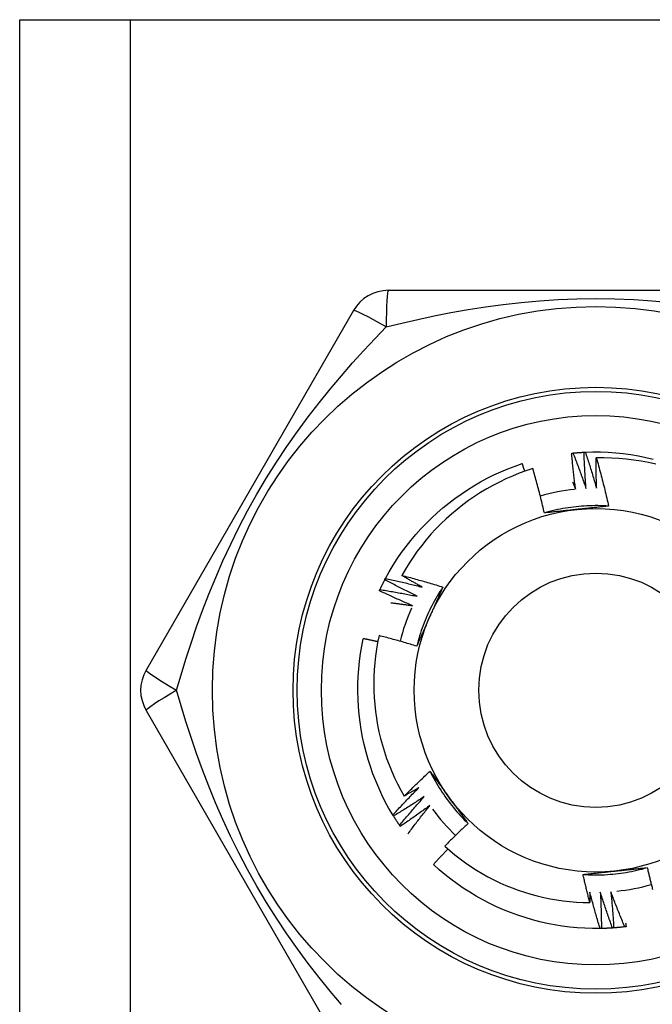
# Model space of a CAD drawing. Header units: inches. Extents: x 4.1 to 98, y 5.9 to 52.5.
# Tile 56 of 79: x 22.213 to 22.521, y 38.452 to 38.932. Entities that reach past the tile are written whole.
import ezdxf

# ---------------------------------------------------------------- set-up
doc = ezdxf.new("R2010")
doc.units = ezdxf.units.IN
doc.header["$MEASUREMENT"] = 0
doc.layers.add('Visible Edges(ANSI)', color=7, linetype='Continuous', lineweight=25)
doc.layers.add('Visible Tangent Edges(ANSI)', color=7, linetype='Continuous', lineweight=25)

msp = doc.modelspace()

# ---------------------------------------------------------------- linework, layer by layer
at = {"layer": 'Visible Edges(ANSI)'}
for p, q in [((22.2127, 38.93157), (22.26655, 38.93157)), ((22.2127, 17.60874), (22.2127, 38.93157)), ((22.26655, 38.93157), (22.72085, 38.93157)), ((22.59485, 38.79968), (22.39255, 38.79968)), ((22.3755, 38.78984), (22.27435, 38.61464)), ((22.39083, 38.65872), (22.39112, 38.65926)), ((22.27435, 38.59496), (22.3755, 38.41976)), ((22.39504, 38.54353), (22.39472, 38.54404)), ((22.39835, 38.53849), (22.39801, 38.53899)), ((22.49643, 38.48869), (22.49583, 38.48868))]:
    msp.add_line(p, q, dxfattribs=at)
at = {"layer": 'Visible Edges(ANSI)', "flags": 128}
for points in [[(22.48195, 38.72035), (22.48197, 38.72035), (22.482, 38.72035), (22.48202, 38.72035), (22.48205, 38.72036), (22.48207, 38.72036), (22.4821, 38.72036), (22.48212, 38.72036), (22.48215, 38.72037), (22.48217, 38.72037), (22.4822, 38.72037), (22.48222, 38.72037), (22.48225, 38.72038), (22.48227, 38.72038), (22.4823, 38.72038), (22.48232, 38.72038), (22.48235, 38.72039), (22.48237, 38.72039), (22.4824, 38.72039), (22.48242, 38.72039), (22.48245, 38.7204), (22.48247, 38.7204), (22.4825, 38.7204), (22.48252, 38.7204), (22.48255, 38.72041)], [(22.48255, 38.72041), (22.48277, 38.72043), (22.483, 38.72045), (22.48322, 38.72047), (22.48345, 38.72049), (22.48367, 38.72051), (22.4839, 38.72053), (22.48412, 38.72055), (22.48435, 38.72057), (22.48457, 38.72058), (22.4848, 38.7206), (22.48502, 38.72062), (22.48525, 38.72063), (22.48548, 38.72065), (22.4857, 38.72067), (22.48593, 38.72068), (22.48615, 38.7207), (22.48638, 38.72071), (22.4866, 38.72072), (22.48683, 38.72074), (22.48705, 38.72075), (22.48728, 38.72076), (22.48751, 38.72077), (22.48773, 38.72078), (22.48796, 38.7208)], [(22.48255, 38.72041), (22.48283, 38.71969), (22.48311, 38.71898), (22.48339, 38.71826), (22.48367, 38.71755), (22.48394, 38.71683), (22.48422, 38.71611), (22.48449, 38.7154), (22.48477, 38.71468), (22.48504, 38.71396), (22.48531, 38.71324), (22.48558, 38.71252), (22.48584, 38.7118), (22.48611, 38.71108), (22.48637, 38.71036), (22.48664, 38.70964), (22.4869, 38.70891), (22.48716, 38.70819), (22.48742, 38.70747), (22.48768, 38.70674), (22.48793, 38.70602), (22.48819, 38.70529), (22.48844, 38.70457), (22.48869, 38.70384), (22.48894, 38.70311)], [(22.48796, 38.7208), (22.48798, 38.7208), (22.48801, 38.7208), (22.48803, 38.72081), (22.48806, 38.72081), (22.48808, 38.72081), (22.48811, 38.72081), (22.48813, 38.72081), (22.48816, 38.72081), (22.48818, 38.72081), (22.48821, 38.72081), (22.48824, 38.72081), (22.48826, 38.72082), (22.48829, 38.72082), (22.48831, 38.72082), (22.48834, 38.72082), (22.48836, 38.72082), (22.48839, 38.72082), (22.48841, 38.72082), (22.48844, 38.72082), (22.48846, 38.72083), (22.48849, 38.72083), (22.48851, 38.72083), (22.48854, 38.72083), (22.48856, 38.72083)], [(22.48894, 38.70311), (22.48889, 38.70385), (22.48883, 38.70458), (22.48877, 38.70532), (22.48872, 38.70606), (22.48867, 38.70679), (22.48862, 38.70753), (22.48857, 38.70827), (22.48852, 38.709), (22.48848, 38.70974), (22.48843, 38.71048), (22.48839, 38.71121), (22.48835, 38.71195), (22.48831, 38.71269), (22.48827, 38.71342), (22.48823, 38.71416), (22.48819, 38.7149), (22.48816, 38.71564), (22.48813, 38.71637), (22.4881, 38.71711), (22.48806, 38.71785), (22.48804, 38.71859), (22.48801, 38.71932), (22.48798, 38.72006), (22.48796, 38.7208)], [(22.48856, 38.72083), (22.49228, 38.72093), (22.496, 38.72091), (22.49971, 38.72077), (22.50342, 38.7205), (22.50712, 38.72012), (22.5108, 38.71962), (22.51447, 38.719), (22.51811, 38.71826), (22.52173, 38.71742)], [(22.48856, 38.72083), (22.48881, 38.7201), (22.48905, 38.71937), (22.48929, 38.71864), (22.48953, 38.71792), (22.48977, 38.71719), (22.49001, 38.71646), (22.49025, 38.71572), (22.49048, 38.71499), (22.49072, 38.71426), (22.49095, 38.71353), (22.49118, 38.7128), (22.49141, 38.71206), (22.49164, 38.71133), (22.49186, 38.7106), (22.49209, 38.70986), (22.49231, 38.70913), (22.49253, 38.70839), (22.49276, 38.70765), (22.49298, 38.70692), (22.49319, 38.70618), (22.49341, 38.70544), (22.49363, 38.70471), (22.49384, 38.70397), (22.49405, 38.70323)], [(22.48385, 38.70273), (22.48375, 38.70347), (22.48366, 38.7042), (22.48356, 38.70493), (22.48347, 38.70566), (22.48338, 38.70639), (22.48329, 38.70713), (22.48321, 38.70786), (22.48312, 38.70859), (22.48304, 38.70933), (22.48295, 38.71006), (22.48287, 38.71079), (22.48279, 38.71153), (22.48271, 38.71226), (22.48264, 38.71299), (22.48256, 38.71373), (22.48249, 38.71446), (22.48241, 38.7152), (22.48234, 38.71593), (22.48227, 38.71667), (22.4822, 38.7174), (22.48214, 38.71814), (22.48207, 38.71888), (22.48201, 38.71961), (22.48195, 38.72035)], [(22.49405, 38.70323), (22.49404, 38.70384), (22.49402, 38.70446), (22.49401, 38.70507), (22.49399, 38.70569), (22.49398, 38.7063), (22.49397, 38.70692), (22.49396, 38.70753), (22.49395, 38.70815), (22.49394, 38.70876), (22.49393, 38.70938), (22.49393, 38.71), (22.49392, 38.71061), (22.49392, 38.71123), (22.49392, 38.71184), (22.49391, 38.71246), (22.49391, 38.71307), (22.49391, 38.71369), (22.49391, 38.7143), (22.49392, 38.71492), (22.49392, 38.71554), (22.49392, 38.71615), (22.49393, 38.71677), (22.49393, 38.71738), (22.49394, 38.718)], [(22.52298, 38.71498), (22.51941, 38.71577), (22.51582, 38.71644), (22.51221, 38.71699), (22.50858, 38.71743), (22.50493, 38.71775), (22.50128, 38.71795), (22.49761, 38.71803), (22.49394, 38.718)], [(22.49394, 38.718), (22.49422, 38.71703), (22.49449, 38.71606), (22.49477, 38.71509), (22.49504, 38.71412), (22.49531, 38.71315), (22.49557, 38.71217), (22.49584, 38.7112), (22.4961, 38.71023), (22.49636, 38.70925), (22.49661, 38.70828), (22.49687, 38.7073), (22.49712, 38.70633), (22.49737, 38.70535), (22.49761, 38.70437), (22.49786, 38.70339), (22.4981, 38.70241), (22.49834, 38.70143), (22.49857, 38.70045), (22.49881, 38.69947), (22.49904, 38.69849), (22.49927, 38.69751), (22.49949, 38.69652), (22.49972, 38.69554), (22.49994, 38.69456)], [(22.39112, 38.65926), (22.39291, 38.66251), (22.39482, 38.6657), (22.39683, 38.66883), (22.39894, 38.67189), (22.40114, 38.67488), (22.40345, 38.6778), (22.40584, 38.68065), (22.40832, 38.68342), (22.41089, 38.6861), (22.41354, 38.68871), (22.41628, 38.69123), (22.41909, 38.69367), (22.42197, 38.69602), (22.42493, 38.69827), (22.42796, 38.70043), (22.43105, 38.7025), (22.43421, 38.70446), (22.43742, 38.70633), (22.4407, 38.70809), (22.44402, 38.70975), (22.4474, 38.7113), (22.45083, 38.71273), (22.45431, 38.71406), (22.45782, 38.71526)], [(22.46299, 38.71284), (22.45965, 38.71174), (22.45634, 38.71052), (22.45307, 38.7092), (22.44984, 38.70778), (22.44666, 38.70626), (22.44354, 38.70464), (22.44047, 38.70292), (22.43745, 38.70111), (22.4345, 38.69921), (22.43161, 38.69722), (22.42878, 38.69513), (22.42602, 38.69295), (22.42332, 38.69069), (22.4207, 38.68834), (22.41815, 38.68591), (22.41568, 38.68339), (22.41329, 38.6808), (22.41099, 38.67814), (22.40877, 38.67541), (22.40665, 38.67261), (22.40461, 38.66974), (22.40267, 38.66681), (22.40083, 38.66383), (22.39908, 38.66078)], [(22.45909, 38.71154), (22.45903, 38.71169), (22.45898, 38.71185), (22.45893, 38.712), (22.45888, 38.71216), (22.45883, 38.71231), (22.45877, 38.71247), (22.45872, 38.71263), (22.45867, 38.71278), (22.45862, 38.71294), (22.45856, 38.71309), (22.45851, 38.71325), (22.45846, 38.7134), (22.45841, 38.71356), (22.45835, 38.71371), (22.4583, 38.71387), (22.45825, 38.71402), (22.4582, 38.71418), (22.45814, 38.71433), (22.45809, 38.71449), (22.45804, 38.71464), (22.45798, 38.7148), (22.45793, 38.71495), (22.45788, 38.71511), (22.45782, 38.71526)], [(22.46862, 38.69121), (22.46841, 38.69212), (22.4682, 38.69302), (22.46799, 38.69393), (22.46777, 38.69484), (22.46755, 38.69574), (22.46733, 38.69665), (22.46711, 38.69755), (22.46689, 38.69846), (22.46666, 38.69936), (22.46643, 38.70027), (22.4662, 38.70117), (22.46597, 38.70207), (22.46573, 38.70297), (22.46549, 38.70387), (22.46525, 38.70477), (22.46501, 38.70567), (22.46476, 38.70657), (22.46452, 38.70747), (22.46427, 38.70837), (22.46402, 38.70926), (22.46376, 38.71016), (22.46351, 38.71105), (22.46325, 38.71195), (22.46299, 38.71284)], [(22.48241, 38.70625), (22.48247, 38.7061), (22.48253, 38.70596), (22.48259, 38.70581), (22.48265, 38.70566), (22.48271, 38.70552), (22.48277, 38.70537), (22.48283, 38.70522), (22.48289, 38.70508), (22.48295, 38.70493), (22.48301, 38.70479), (22.48307, 38.70464), (22.48313, 38.70449), (22.48319, 38.70435), (22.48325, 38.7042), (22.48331, 38.70405), (22.48337, 38.70391), (22.48343, 38.70376), (22.48349, 38.70361), (22.48355, 38.70347), (22.48361, 38.70332), (22.48367, 38.70317), (22.48373, 38.70303), (22.48379, 38.70288), (22.48385, 38.70273)], [(22.49994, 38.69456), (22.49862, 38.69464), (22.4973, 38.6947), (22.49598, 38.69474), (22.49467, 38.69476), (22.49335, 38.69476), (22.49203, 38.69475), (22.49071, 38.69471), (22.48939, 38.69466), (22.48807, 38.69458), (22.48676, 38.69449), (22.48544, 38.69438), (22.48413, 38.69425), (22.48282, 38.6941), (22.48151, 38.69393), (22.4802, 38.69374), (22.4789, 38.69354), (22.4776, 38.69331), (22.47631, 38.69307), (22.47501, 38.69281), (22.47373, 38.69252), (22.47244, 38.69222), (22.47116, 38.6919), (22.46989, 38.69156), (22.46862, 38.69121)], [(22.48444, 38.6929), (22.48378, 38.69283), (22.48311, 38.69276), (22.48245, 38.69269), (22.48179, 38.69262), (22.48112, 38.69255), (22.48046, 38.69248), (22.4798, 38.69241), (22.47914, 38.69234), (22.47848, 38.69227), (22.47782, 38.6922), (22.47716, 38.69213), (22.4765, 38.69206), (22.47584, 38.69199), (22.47518, 38.69192), (22.47453, 38.69185), (22.47387, 38.69178), (22.47321, 38.69171), (22.47255, 38.69164), (22.4719, 38.69157), (22.47124, 38.69149), (22.47059, 38.69142), (22.46993, 38.69135), (22.46927, 38.69128), (22.46862, 38.69121)], [(22.49994, 38.69456), (22.4993, 38.69449), (22.49865, 38.69442), (22.49801, 38.69434), (22.49737, 38.69427), (22.49673, 38.6942), (22.49608, 38.69414), (22.49544, 38.69407), (22.4948, 38.694), (22.49415, 38.69393), (22.49351, 38.69386), (22.49287, 38.69379), (22.49222, 38.69372), (22.49158, 38.69365), (22.49093, 38.69358), (22.49028, 38.69351), (22.48964, 38.69345), (22.48899, 38.69338), (22.48834, 38.69331), (22.48769, 38.69324), (22.48704, 38.69317), (22.48639, 38.6931), (22.48574, 38.69304), (22.48509, 38.69297), (22.48444, 38.6929)], [(22.38843, 38.65386), (22.38852, 38.65406), (22.38862, 38.65427), (22.38872, 38.65447), (22.38881, 38.65468), (22.38891, 38.65488), (22.38901, 38.65508), (22.38911, 38.65529), (22.3892, 38.65549), (22.3893, 38.65569), (22.3894, 38.6559), (22.3895, 38.6561), (22.3896, 38.6563), (22.3897, 38.6565), (22.3898, 38.65671), (22.38991, 38.65691), (22.39001, 38.65711), (22.39011, 38.65731), (22.39021, 38.65751), (22.39032, 38.65771), (22.39042, 38.65792), (22.39052, 38.65812), (22.39063, 38.65832), (22.39073, 38.65852), (22.39084, 38.65872)], [(22.40657, 38.65059), (22.40591, 38.65092), (22.40525, 38.65124), (22.40459, 38.65157), (22.40393, 38.6519), (22.40327, 38.65222), (22.40261, 38.65255), (22.40195, 38.65289), (22.40129, 38.65322), (22.40063, 38.65355), (22.39997, 38.65389), (22.39931, 38.65422), (22.39866, 38.65456), (22.398, 38.6549), (22.39735, 38.65524), (22.39669, 38.65558), (22.39604, 38.65593), (22.39539, 38.65627), (22.39473, 38.65662), (22.39408, 38.65697), (22.39343, 38.65731), (22.39278, 38.65766), (22.39213, 38.65802), (22.39148, 38.65837), (22.39083, 38.65872)], [(22.39112, 38.65926), (22.39187, 38.6591), (22.39262, 38.65894), (22.39337, 38.65878), (22.39412, 38.65861), (22.39487, 38.65845), (22.39562, 38.65828), (22.39637, 38.65812), (22.39712, 38.65795), (22.39787, 38.65778), (22.39862, 38.65761), (22.39936, 38.65743), (22.40011, 38.65726), (22.40086, 38.65708), (22.40161, 38.65691), (22.40236, 38.65673), (22.4031, 38.65655), (22.40385, 38.65637), (22.4046, 38.65618), (22.40534, 38.656), (22.40609, 38.65581), (22.40683, 38.65562), (22.40758, 38.65544), (22.40832, 38.65525), (22.40907, 38.65505)], [(22.39908, 38.66078), (22.39991, 38.66056), (22.40075, 38.66035), (22.40159, 38.66013), (22.40243, 38.6599), (22.40327, 38.65968), (22.40411, 38.65945), (22.40494, 38.65923), (22.40578, 38.659), (22.40661, 38.65877), (22.40745, 38.65853), (22.40828, 38.6583), (22.40912, 38.65806), (22.40995, 38.65782), (22.41078, 38.65758), (22.41162, 38.65734), (22.41245, 38.6571), (22.41328, 38.65685), (22.41411, 38.6566), (22.41494, 38.65636), (22.41577, 38.6561), (22.4166, 38.65585), (22.41743, 38.6556), (22.41826, 38.65534), (22.41909, 38.65508)], [(22.40907, 38.65505), (22.40865, 38.65529), (22.40823, 38.65552), (22.40781, 38.65575), (22.40739, 38.65599), (22.40697, 38.65622), (22.40655, 38.65646), (22.40614, 38.65669), (22.40572, 38.65693), (22.4053, 38.65716), (22.40488, 38.6574), (22.40447, 38.65764), (22.40405, 38.65788), (22.40363, 38.65812), (22.40322, 38.65836), (22.4028, 38.6586), (22.40239, 38.65884), (22.40197, 38.65908), (22.40156, 38.65932), (22.40114, 38.65956), (22.40073, 38.6598), (22.40032, 38.66005), (22.3999, 38.66029), (22.39949, 38.66053), (22.39908, 38.66078)], [(22.38817, 38.65331), (22.38818, 38.65333), (22.38819, 38.65335), (22.38821, 38.65338), (22.38822, 38.6534), (22.38823, 38.65342), (22.38824, 38.65345), (22.38825, 38.65347), (22.38826, 38.65349), (22.38827, 38.65351), (22.38828, 38.65354), (22.38829, 38.65356), (22.3883, 38.65358), (22.38831, 38.65361), (22.38832, 38.65363), (22.38833, 38.65365), (22.38834, 38.65367), (22.38835, 38.6537), (22.38836, 38.65372), (22.38837, 38.65374), (22.38838, 38.65377), (22.3884, 38.65379), (22.38841, 38.65381), (22.38842, 38.65383), (22.38843, 38.65386)], [(22.40431, 38.64601), (22.40364, 38.6463), (22.40296, 38.64659), (22.40228, 38.64688), (22.4016, 38.64717), (22.40093, 38.64747), (22.40025, 38.64776), (22.39957, 38.64806), (22.3989, 38.64836), (22.39822, 38.64866), (22.39755, 38.64896), (22.39688, 38.64926), (22.3962, 38.64956), (22.39553, 38.64987), (22.39486, 38.65017), (22.39419, 38.65048), (22.39352, 38.65079), (22.39285, 38.6511), (22.39218, 38.65141), (22.39151, 38.65172), (22.39084, 38.65204), (22.39017, 38.65235), (22.38951, 38.65267), (22.38884, 38.65299), (22.38817, 38.65331)], [(22.38843, 38.65386), (22.38919, 38.65374), (22.38994, 38.65362), (22.3907, 38.6535), (22.39146, 38.65337), (22.39222, 38.65325), (22.39298, 38.65312), (22.39373, 38.65299), (22.39449, 38.65286), (22.39525, 38.65273), (22.396, 38.6526), (22.39676, 38.65247), (22.39752, 38.65233), (22.39827, 38.65219), (22.39903, 38.65206), (22.39978, 38.65192), (22.40054, 38.65178), (22.40129, 38.65163), (22.40205, 38.65149), (22.4028, 38.65134), (22.40356, 38.6512), (22.40431, 38.65105), (22.40507, 38.6509), (22.40582, 38.65075), (22.40657, 38.65059)], [(22.41909, 38.65508), (22.41836, 38.65398), (22.41765, 38.65287), (22.41695, 38.65175), (22.41628, 38.65062), (22.41561, 38.64948), (22.41497, 38.64832), (22.41434, 38.64717), (22.41373, 38.646), (22.41313, 38.64482), (22.41255, 38.64363), (22.41199, 38.64244), (22.41145, 38.64124), (22.41092, 38.64003), (22.41042, 38.63881), (22.40993, 38.63759), (22.40945, 38.63635), (22.409, 38.63512), (22.40856, 38.63387), (22.40814, 38.63262), (22.40774, 38.63136), (22.40736, 38.6301), (22.407, 38.62883), (22.40666, 38.62756), (22.40633, 38.62628)], [(22.41909, 38.65508), (22.41883, 38.65449), (22.41857, 38.6539), (22.41831, 38.65331), (22.41805, 38.65272), (22.41779, 38.65212), (22.41753, 38.65153), (22.41727, 38.65094), (22.417, 38.65035), (22.41674, 38.64976), (22.41648, 38.64917), (22.41622, 38.64857), (22.41595, 38.64798), (22.41569, 38.64739), (22.41543, 38.64679), (22.41516, 38.6462), (22.4149, 38.6456), (22.41464, 38.64501), (22.41437, 38.64441), (22.41411, 38.64382), (22.41384, 38.64322), (22.41358, 38.64263), (22.41331, 38.64203), (22.41304, 38.64143), (22.41278, 38.64083)], [(22.39373, 38.64746), (22.39417, 38.6474), (22.39461, 38.64735), (22.39505, 38.64729), (22.39549, 38.64723), (22.39593, 38.64718), (22.39638, 38.64712), (22.39682, 38.64706), (22.39726, 38.64701), (22.3977, 38.64695), (22.39814, 38.64689), (22.39858, 38.64683), (22.39902, 38.64677), (22.39947, 38.64671), (22.39991, 38.64665), (22.40035, 38.64659), (22.40079, 38.64652), (22.40123, 38.64646), (22.40167, 38.6464), (22.40211, 38.64633), (22.40255, 38.64627), (22.40299, 38.64621), (22.40343, 38.64614), (22.40387, 38.64608), (22.40431, 38.64601)], [(22.41278, 38.64083), (22.4125, 38.64022), (22.41223, 38.63961), (22.41196, 38.639), (22.41169, 38.63839), (22.41142, 38.63778), (22.41115, 38.63718), (22.41088, 38.63657), (22.41061, 38.63596), (22.41034, 38.63535), (22.41007, 38.63475), (22.4098, 38.63414), (22.40953, 38.63353), (22.40926, 38.63293), (22.409, 38.63232), (22.40873, 38.63172), (22.40846, 38.63111), (22.40819, 38.63051), (22.40793, 38.62991), (22.40766, 38.6293), (22.40739, 38.6287), (22.40713, 38.62809), (22.40686, 38.62749), (22.4066, 38.62689), (22.40633, 38.62628)], [(22.39472, 38.54404), (22.39283, 38.54724), (22.39104, 38.5505), (22.38937, 38.55382), (22.3878, 38.55719), (22.38634, 38.56061), (22.38499, 38.56408), (22.38376, 38.56758), (22.38263, 38.57113), (22.38162, 38.57471), (22.38072, 38.57832), (22.37993, 38.58195), (22.37926, 38.58561), (22.3787, 38.58929), (22.37826, 38.59298), (22.37793, 38.59668), (22.37772, 38.6004), (22.37763, 38.60411), (22.37766, 38.60783), (22.3778, 38.61155), (22.37806, 38.61525), (22.37844, 38.61895), (22.37895, 38.62264), (22.37957, 38.6263), (22.38031, 38.62994)], [(22.38734, 38.62844), (22.38705, 38.62851), (22.38676, 38.62857), (22.38647, 38.62864), (22.38617, 38.6287), (22.38588, 38.62877), (22.38559, 38.62883), (22.3853, 38.6289), (22.385, 38.62896), (22.38471, 38.62902), (22.38442, 38.62909), (22.38412, 38.62915), (22.38383, 38.62921), (22.38354, 38.62927), (22.38325, 38.62934), (22.38295, 38.6294), (22.38266, 38.62946), (22.38237, 38.62952), (22.38207, 38.62958), (22.38178, 38.62964), (22.38149, 38.6297), (22.38119, 38.62976), (22.3809, 38.62983), (22.38061, 38.62989), (22.38031, 38.62994)], [(22.38796, 38.63143), (22.38728, 38.62813), (22.38671, 38.62481), (22.38623, 38.62147), (22.38586, 38.61812), (22.3856, 38.61475), (22.38544, 38.61137), (22.38539, 38.60799), (22.38544, 38.6046), (22.38559, 38.60123), (22.38586, 38.59786), (22.38622, 38.5945), (22.38669, 38.59116), (22.38727, 38.58784), (22.38795, 38.58454), (22.38873, 38.58126), (22.38961, 38.57801), (22.3906, 38.57478), (22.39169, 38.57158), (22.39288, 38.56842), (22.39417, 38.56529), (22.39556, 38.5622), (22.39704, 38.55917), (22.39862, 38.55618), (22.40029, 38.55325)], [(22.40633, 38.62628), (22.40557, 38.62652), (22.40481, 38.62675), (22.40405, 38.62698), (22.40329, 38.62721), (22.40252, 38.62744), (22.40176, 38.62766), (22.401, 38.62788), (22.40024, 38.62811), (22.39947, 38.62833), (22.39871, 38.62855), (22.39794, 38.62876), (22.39718, 38.62898), (22.39641, 38.62919), (22.39565, 38.6294), (22.39488, 38.62961), (22.39411, 38.62982), (22.39334, 38.63003), (22.39258, 38.63024), (22.39181, 38.63044), (22.39104, 38.63064), (22.39027, 38.63084), (22.3895, 38.63104), (22.38873, 38.63124), (22.38796, 38.63143)], [(22.40029, 38.55325), (22.4008, 38.55377), (22.40132, 38.55428), (22.40183, 38.55479), (22.40235, 38.5553), (22.40286, 38.55581), (22.40338, 38.55632), (22.4039, 38.55683), (22.40442, 38.55734), (22.40494, 38.55784), (22.40546, 38.55835), (22.40598, 38.55885), (22.4065, 38.55936), (22.40703, 38.55986), (22.40755, 38.56036), (22.40808, 38.56086), (22.4086, 38.56136), (22.40913, 38.56186), (22.40966, 38.56236), (22.41019, 38.56286), (22.41072, 38.56335), (22.41125, 38.56385), (22.41178, 38.56434), (22.41232, 38.56483), (22.41285, 38.56533)], [(22.41285, 38.56533), (22.41323, 38.5648), (22.41362, 38.56428), (22.414, 38.56376), (22.41438, 38.56324), (22.41476, 38.56272), (22.41514, 38.5622), (22.41553, 38.56168), (22.41591, 38.56115), (22.41629, 38.56063), (22.41667, 38.56011), (22.41705, 38.55958), (22.41743, 38.55906), (22.41782, 38.55854), (22.4182, 38.55801), (22.41858, 38.55749), (22.41896, 38.55696), (22.41935, 38.55643), (22.41973, 38.55591), (22.42011, 38.55538), (22.4205, 38.55485), (22.42088, 38.55432), (22.42127, 38.55379), (22.42165, 38.55326), (22.42204, 38.55273)], [(22.41285, 38.56533), (22.41344, 38.56414), (22.41405, 38.56297), (22.41467, 38.56181), (22.41531, 38.56066), (22.41597, 38.55951), (22.41664, 38.55838), (22.41733, 38.55725), (22.41804, 38.55614), (22.41876, 38.55504), (22.4195, 38.55394), (22.42025, 38.55286), (22.42102, 38.55179), (22.42181, 38.55073), (22.42261, 38.54968), (22.42342, 38.54864), (22.42425, 38.54762), (22.4251, 38.5466), (22.42596, 38.5456), (22.42683, 38.54462), (22.42772, 38.54364), (22.42862, 38.54268), (22.42954, 38.54173), (22.43047, 38.5408), (22.43141, 38.53988)], [(22.39472, 38.54404), (22.39524, 38.54461), (22.39576, 38.54517), (22.39628, 38.54574), (22.3968, 38.5463), (22.39732, 38.54687), (22.39784, 38.54743), (22.39837, 38.54799), (22.39889, 38.54855), (22.39942, 38.54911), (22.39995, 38.54967), (22.40048, 38.55023), (22.40101, 38.55078), (22.40154, 38.55134), (22.40207, 38.55189), (22.4026, 38.55244), (22.40314, 38.553), (22.40367, 38.55355), (22.40421, 38.5541), (22.40475, 38.55465), (22.40529, 38.5552), (22.40583, 38.55574), (22.40637, 38.55629), (22.40691, 38.55683), (22.40745, 38.55738)], [(22.40745, 38.55738), (22.40715, 38.5572), (22.40686, 38.55703), (22.40656, 38.55685), (22.40626, 38.55668), (22.40597, 38.55651), (22.40567, 38.55633), (22.40537, 38.55616), (22.40507, 38.55599), (22.40478, 38.55581), (22.40448, 38.55564), (22.40418, 38.55547), (22.40388, 38.5553), (22.40358, 38.55513), (22.40329, 38.55495), (22.40299, 38.55478), (22.40269, 38.55461), (22.40239, 38.55444), (22.40209, 38.55427), (22.40179, 38.5541), (22.40149, 38.55393), (22.40119, 38.55376), (22.40089, 38.55359), (22.40059, 38.55342), (22.40029, 38.55325)], [(22.41003, 38.55297), (22.40941, 38.55256), (22.4088, 38.55215), (22.40818, 38.55175), (22.40756, 38.55134), (22.40694, 38.55094), (22.40632, 38.55054), (22.4057, 38.55014), (22.40508, 38.54974), (22.40446, 38.54935), (22.40384, 38.54895), (22.40322, 38.54855), (22.40259, 38.54816), (22.40197, 38.54777), (22.40134, 38.54738), (22.40071, 38.54699), (22.40009, 38.5466), (22.39946, 38.54621), (22.39883, 38.54582), (22.3982, 38.54544), (22.39757, 38.54505), (22.39694, 38.54467), (22.3963, 38.54429), (22.39567, 38.54391), (22.39504, 38.54353)], [(22.39801, 38.53899), (22.3985, 38.53958), (22.39898, 38.54017), (22.39947, 38.54076), (22.39996, 38.54135), (22.40046, 38.54194), (22.40095, 38.54253), (22.40144, 38.54312), (22.40194, 38.54371), (22.40244, 38.54429), (22.40294, 38.54488), (22.40343, 38.54546), (22.40394, 38.54604), (22.40444, 38.54663), (22.40494, 38.54721), (22.40544, 38.54779), (22.40595, 38.54837), (22.40645, 38.54894), (22.40696, 38.54952), (22.40747, 38.5501), (22.40798, 38.55067), (22.40849, 38.55125), (22.409, 38.55182), (22.40951, 38.55239), (22.41003, 38.55297)], [(22.42204, 38.55273), (22.42243, 38.55219), (22.42282, 38.55165), (22.42321, 38.55111), (22.42361, 38.55057), (22.424, 38.55003), (22.42439, 38.5495), (22.42478, 38.54896), (22.42517, 38.54842), (22.42556, 38.54788), (22.42595, 38.54735), (22.42634, 38.54681), (22.42673, 38.54628), (22.42712, 38.54574), (22.42751, 38.54521), (22.4279, 38.54467), (22.42829, 38.54414), (22.42868, 38.5436), (22.42907, 38.54307), (22.42946, 38.54254), (22.42985, 38.542), (22.43024, 38.54147), (22.43063, 38.54094), (22.43102, 38.54041), (22.43141, 38.53988)], [(22.41283, 38.54869), (22.41224, 38.54825), (22.41164, 38.54782), (22.41105, 38.54738), (22.41045, 38.54695), (22.40986, 38.54651), (22.40926, 38.54608), (22.40866, 38.54565), (22.40806, 38.54522), (22.40746, 38.54479), (22.40686, 38.54436), (22.40626, 38.54393), (22.40565, 38.54351), (22.40505, 38.54308), (22.40445, 38.54266), (22.40384, 38.54224), (22.40323, 38.54182), (22.40263, 38.5414), (22.40202, 38.54098), (22.40141, 38.54056), (22.4008, 38.54014), (22.40019, 38.53973), (22.39958, 38.53931), (22.39896, 38.5389), (22.39835, 38.53849)], [(22.40207, 38.53481), (22.4025, 38.53539), (22.40294, 38.53598), (22.40338, 38.53657), (22.40382, 38.53715), (22.40426, 38.53774), (22.4047, 38.53832), (22.40514, 38.5389), (22.40559, 38.53949), (22.40603, 38.54007), (22.40648, 38.54065), (22.40692, 38.54123), (22.40737, 38.54181), (22.40782, 38.54238), (22.40827, 38.54296), (22.40872, 38.54354), (22.40917, 38.54411), (22.40963, 38.54469), (22.41008, 38.54526), (22.41054, 38.54584), (22.41099, 38.54641), (22.41145, 38.54698), (22.41191, 38.54755), (22.41237, 38.54812), (22.41283, 38.54869)], [(22.39801, 38.53899), (22.39788, 38.53917), (22.39775, 38.53936), (22.39762, 38.53955), (22.3975, 38.53973), (22.39737, 38.53992), (22.39725, 38.54011), (22.39712, 38.5403), (22.39699, 38.54048), (22.39687, 38.54067), (22.39675, 38.54086), (22.39662, 38.54105), (22.3965, 38.54124), (22.39637, 38.54143), (22.39625, 38.54162), (22.39613, 38.54181), (22.39601, 38.542), (22.39588, 38.54219), (22.39576, 38.54238), (22.39564, 38.54257), (22.39552, 38.54276), (22.3954, 38.54295), (22.39528, 38.54315), (22.39516, 38.54334), (22.39504, 38.54353)], [(22.43141, 38.53988), (22.43093, 38.53943), (22.43045, 38.53898), (22.42997, 38.53853), (22.42949, 38.53808), (22.42901, 38.53763), (22.42853, 38.53718), (22.42805, 38.53672), (22.42758, 38.53627), (22.4271, 38.53581), (22.42663, 38.53536), (22.42615, 38.5349), (22.42568, 38.53444), (22.42521, 38.53398), (22.42473, 38.53352), (22.42426, 38.53306), (22.42379, 38.5326), (22.42332, 38.53214), (22.42286, 38.53168), (22.42239, 38.53122), (22.42192, 38.53075), (22.42146, 38.53029), (22.42099, 38.52982), (22.42053, 38.52935), (22.42006, 38.52889)], [(22.42006, 38.52889), (22.42249, 38.52674), (22.42497, 38.52467), (22.42752, 38.52268), (22.43012, 38.52077), (22.43278, 38.51893), (22.4355, 38.51719), (22.43827, 38.51552), (22.44109, 38.51394), (22.44396, 38.51245), (22.44688, 38.51104), (22.44984, 38.50973), (22.45284, 38.50851), (22.45588, 38.50738), (22.45894, 38.50634), (22.46204, 38.50541), (22.46516, 38.50457), (22.4683, 38.50383), (22.47147, 38.50318), (22.47465, 38.50264), (22.47785, 38.50219), (22.48106, 38.50184), (22.48429, 38.5016), (22.48752, 38.50145), (22.49077, 38.50141)], [(22.42159, 38.52752), (22.42129, 38.52721), (22.42099, 38.52689), (22.42069, 38.52657), (22.42039, 38.52626), (22.42009, 38.52594), (22.41979, 38.52562), (22.4195, 38.52531), (22.4192, 38.52499), (22.4189, 38.52467), (22.41861, 38.52435), (22.41831, 38.52403), (22.41801, 38.52372), (22.41772, 38.5234), (22.41742, 38.52308), (22.41713, 38.52276), (22.41684, 38.52244), (22.41654, 38.52211), (22.41625, 38.52179), (22.41595, 38.52147), (22.41566, 38.52115), (22.41537, 38.52083), (22.41508, 38.52051), (22.41479, 38.52018), (22.41449, 38.51986)], [(22.49583, 38.48868), (22.49211, 38.48867), (22.48839, 38.48879), (22.48468, 38.48903), (22.48098, 38.48939), (22.47729, 38.48987), (22.47362, 38.49047), (22.46998, 38.49118), (22.46635, 38.49201), (22.46275, 38.49295), (22.45919, 38.49401), (22.45566, 38.49518), (22.45216, 38.49645), (22.44871, 38.49784), (22.44531, 38.49933), (22.44195, 38.50093), (22.43864, 38.50263), (22.43539, 38.50444), (22.4322, 38.50635), (22.42907, 38.50836), (22.42601, 38.51046), (22.42302, 38.51267), (22.4201, 38.51497), (22.41726, 38.51737), (22.41449, 38.51986)], [(22.48746, 38.51505), (22.48878, 38.51497), (22.4901, 38.51491), (22.49142, 38.51486), (22.49274, 38.51484), (22.49406, 38.51484), (22.49537, 38.51486), (22.49669, 38.51489), (22.49801, 38.51494), (22.49933, 38.51502), (22.50065, 38.51511), (22.50196, 38.51522), (22.50327, 38.51535), (22.50458, 38.5155), (22.50589, 38.51567), (22.5072, 38.51586), (22.5085, 38.51606), (22.5098, 38.51629), (22.5111, 38.51653), (22.51239, 38.5168), (22.51368, 38.51708), (22.51496, 38.51738), (22.51624, 38.5177), (22.51751, 38.51804), (22.51878, 38.5184)], [(22.48746, 38.51505), (22.48811, 38.51512), (22.48875, 38.51519), (22.48939, 38.51526), (22.49003, 38.51533), (22.49067, 38.5154), (22.49132, 38.51547), (22.49196, 38.51554), (22.4926, 38.51561), (22.49325, 38.51568), (22.49389, 38.51575), (22.49454, 38.51581), (22.49518, 38.51588), (22.49583, 38.51595), (22.49647, 38.51602), (22.49712, 38.51609), (22.49776, 38.51616), (22.49841, 38.51623), (22.49906, 38.51629), (22.49971, 38.51636), (22.50036, 38.51643), (22.50101, 38.5165), (22.50166, 38.51657), (22.50231, 38.51664), (22.50296, 38.5167)], [(22.49077, 38.50141), (22.49062, 38.50197), (22.49047, 38.50254), (22.49033, 38.5031), (22.49018, 38.50367), (22.49004, 38.50424), (22.4899, 38.5048), (22.48975, 38.50537), (22.48961, 38.50594), (22.48947, 38.50651), (22.48933, 38.50707), (22.48919, 38.50764), (22.48906, 38.50821), (22.48892, 38.50878), (22.48878, 38.50935), (22.48865, 38.50992), (22.48851, 38.51049), (22.48838, 38.51105), (22.48824, 38.51162), (22.48811, 38.51219), (22.48798, 38.51276), (22.48785, 38.51333), (22.48772, 38.5139), (22.48759, 38.51448), (22.48746, 38.51505)], [(22.50296, 38.5167), (22.50362, 38.51677), (22.50429, 38.51684), (22.50495, 38.51691), (22.50562, 38.51698), (22.50628, 38.51705), (22.50694, 38.51712), (22.5076, 38.51719), (22.50826, 38.51726), (22.50892, 38.51733), (22.50958, 38.5174), (22.51024, 38.51747), (22.5109, 38.51754), (22.51156, 38.51761), (22.51222, 38.51768), (22.51288, 38.51775), (22.51353, 38.51782), (22.51419, 38.5179), (22.51485, 38.51797), (22.5155, 38.51804), (22.51616, 38.51811), (22.51682, 38.51818), (22.51747, 38.51825), (22.51813, 38.51832), (22.51878, 38.5184)], [(22.51878, 38.5184), (22.5189, 38.51789), (22.51902, 38.51738), (22.51913, 38.51687), (22.51925, 38.51636), (22.51937, 38.51586), (22.51949, 38.51535), (22.51961, 38.51484), (22.51973, 38.51433), (22.51986, 38.51383), (22.51998, 38.51332), (22.5201, 38.51281), (22.52023, 38.51231), (22.52035, 38.5118), (22.52048, 38.51129), (22.5206, 38.51079), (22.52073, 38.51028), (22.52086, 38.50978), (22.52099, 38.50927), (22.52112, 38.50877), (22.52125, 38.50826), (22.52138, 38.50776)], [(22.49079, 38.50642), (22.49079, 38.50621), (22.49079, 38.506), (22.49079, 38.50579), (22.49079, 38.50558), (22.49079, 38.50537), (22.49079, 38.50516), (22.49079, 38.50496), (22.49079, 38.50475), (22.49079, 38.50454), (22.49079, 38.50433), (22.49079, 38.50412), (22.49079, 38.50391), (22.49079, 38.5037), (22.49079, 38.50349), (22.49078, 38.50329), (22.49078, 38.50308), (22.49078, 38.50287), (22.49078, 38.50266), (22.49078, 38.50245), (22.49078, 38.50224), (22.49077, 38.50203), (22.49077, 38.50182), (22.49077, 38.50161), (22.49077, 38.50141)], [(22.49583, 38.48868), (22.4956, 38.48941), (22.49538, 38.49015), (22.49515, 38.49088), (22.49493, 38.49162), (22.49471, 38.49235), (22.49449, 38.49309), (22.49427, 38.49383), (22.49406, 38.49456), (22.49384, 38.4953), (22.49363, 38.49604), (22.49342, 38.49678), (22.49321, 38.49752), (22.493, 38.49826), (22.49279, 38.499), (22.49259, 38.49974), (22.49238, 38.50048), (22.49218, 38.50122), (22.49198, 38.50196), (22.49177, 38.5027), (22.49158, 38.50344), (22.49138, 38.50419), (22.49118, 38.50493), (22.49099, 38.50567), (22.49079, 38.50642)], [(22.4959, 38.5064), (22.49594, 38.50566), (22.49598, 38.50493), (22.49602, 38.50419), (22.49605, 38.50345), (22.49608, 38.50271), (22.49611, 38.50198), (22.49614, 38.50124), (22.49617, 38.5005), (22.4962, 38.49976), (22.49622, 38.49903), (22.49625, 38.49829), (22.49627, 38.49755), (22.49629, 38.49681), (22.49631, 38.49608), (22.49633, 38.49534), (22.49635, 38.4946), (22.49636, 38.49386), (22.49638, 38.49312), (22.49639, 38.49238), (22.4964, 38.49165), (22.49641, 38.49091), (22.49642, 38.49017), (22.49642, 38.48943), (22.49643, 38.48869)], [(22.50185, 38.48895), (22.50159, 38.48967), (22.50132, 38.49039), (22.50106, 38.49111), (22.5008, 38.49183), (22.50055, 38.49256), (22.50029, 38.49328), (22.50003, 38.49401), (22.49978, 38.49473), (22.49953, 38.49546), (22.49928, 38.49618), (22.49903, 38.49691), (22.49878, 38.49763), (22.49853, 38.49836), (22.49828, 38.49909), (22.49804, 38.49982), (22.4978, 38.50055), (22.49756, 38.50128), (22.49732, 38.50201), (22.49708, 38.50274), (22.49684, 38.50347), (22.4966, 38.5042), (22.49637, 38.50493), (22.49614, 38.50567), (22.4959, 38.5064)], [(22.50101, 38.50665), (22.50109, 38.50591), (22.50116, 38.50518), (22.50123, 38.50444), (22.50131, 38.50371), (22.50138, 38.50298), (22.50145, 38.50224), (22.50152, 38.50151), (22.50158, 38.50077), (22.50165, 38.50004), (22.50171, 38.4993), (22.50177, 38.49857), (22.50183, 38.49783), (22.50189, 38.49709), (22.50195, 38.49636), (22.50201, 38.49562), (22.50206, 38.49489), (22.50212, 38.49415), (22.50217, 38.49341), (22.50222, 38.49268), (22.50227, 38.49194), (22.50232, 38.4912), (22.50236, 38.49046), (22.50241, 38.48973), (22.50245, 38.48899)], [(22.50785, 38.48953), (22.50755, 38.49023), (22.50725, 38.49094), (22.50695, 38.49165), (22.50666, 38.49235), (22.50636, 38.49306), (22.50607, 38.49377), (22.50578, 38.49448), (22.50548, 38.49519), (22.50519, 38.49591), (22.50491, 38.49662), (22.50462, 38.49733), (22.50433, 38.49804), (22.50405, 38.49876), (22.50376, 38.49947), (22.50348, 38.50019), (22.5032, 38.5009), (22.50292, 38.50162), (22.50265, 38.50233), (22.50237, 38.50305), (22.50209, 38.50377), (22.50182, 38.50449), (22.50155, 38.50521), (22.50128, 38.50593), (22.50101, 38.50665)], [(22.50825, 38.49137), (22.50826, 38.4913), (22.50827, 38.49122), (22.50828, 38.49115), (22.50829, 38.49107), (22.50829, 38.491), (22.5083, 38.49093), (22.50831, 38.49085), (22.50832, 38.49078), (22.50833, 38.49071), (22.50834, 38.49063), (22.50834, 38.49056), (22.50835, 38.49048), (22.50836, 38.49041), (22.50837, 38.49034), (22.50838, 38.49026), (22.50839, 38.49019), (22.50839, 38.49012), (22.5084, 38.49004), (22.50841, 38.48997), (22.50842, 38.4899), (22.50843, 38.48982), (22.50843, 38.48975), (22.50844, 38.48967), (22.50845, 38.4896)], [(22.50185, 38.48895), (22.50162, 38.48893), (22.5014, 38.48892), (22.50117, 38.4889), (22.50095, 38.48889), (22.50072, 38.48887), (22.5005, 38.48886), (22.50027, 38.48885), (22.50004, 38.48883), (22.49982, 38.48882), (22.49959, 38.48881), (22.49937, 38.4888), (22.49914, 38.48879), (22.49892, 38.48878), (22.49869, 38.48877), (22.49846, 38.48876), (22.49824, 38.48875), (22.49801, 38.48874), (22.49779, 38.48873), (22.49756, 38.48873), (22.49733, 38.48872), (22.49711, 38.48871), (22.49688, 38.48871), (22.49666, 38.4887), (22.49643, 38.4887)], [(22.50245, 38.48899), (22.50243, 38.48899), (22.5024, 38.48899), (22.50238, 38.48898), (22.50235, 38.48898), (22.50233, 38.48898), (22.5023, 38.48898), (22.50228, 38.48898), (22.50225, 38.48898), (22.50223, 38.48897), (22.5022, 38.48897), (22.50218, 38.48897), (22.50215, 38.48897), (22.50213, 38.48897), (22.5021, 38.48896), (22.50208, 38.48896), (22.50205, 38.48896), (22.50203, 38.48896), (22.502, 38.48896), (22.50198, 38.48895), (22.50195, 38.48895), (22.50193, 38.48895), (22.5019, 38.48895), (22.50187, 38.48895), (22.50185, 38.48895)], [(22.50785, 38.48953), (22.50763, 38.4895), (22.5074, 38.48947), (22.50718, 38.48944), (22.50695, 38.48942), (22.50673, 38.48939), (22.5065, 38.48937), (22.50628, 38.48934), (22.50606, 38.48932), (22.50583, 38.4893), (22.50561, 38.48927), (22.50538, 38.48925), (22.50516, 38.48923), (22.50493, 38.48921), (22.50471, 38.48918), (22.50448, 38.48916), (22.50426, 38.48914), (22.50403, 38.48912), (22.5038, 38.4891), (22.50358, 38.48908), (22.50335, 38.48907), (22.50313, 38.48905), (22.5029, 38.48903), (22.50268, 38.48901), (22.50245, 38.489)], [(22.50845, 38.4896), (22.50843, 38.4896), (22.5084, 38.48959), (22.50838, 38.48959), (22.50835, 38.48959), (22.50833, 38.48958), (22.5083, 38.48958), (22.50828, 38.48958), (22.50825, 38.48957), (22.50823, 38.48957), (22.5082, 38.48957), (22.50818, 38.48957), (22.50815, 38.48956), (22.50813, 38.48956), (22.5081, 38.48956), (22.50808, 38.48955), (22.50805, 38.48955), (22.50803, 38.48955), (22.508, 38.48954), (22.50798, 38.48954), (22.50795, 38.48954), (22.50793, 38.48953), (22.5079, 38.48953), (22.50788, 38.48953), (22.50785, 38.48953)]]:
    msp.add_lwpolyline(points, dxfattribs=at)
at = {"layer": 'Visible Edges(ANSI)'}
for radius in [0.18701, 0.13386, 0.08858]:
    msp.add_circle((22.4937, 38.6048), radius, dxfattribs=at)
for centre, radius, start, end in [((22.39255, 38.78), 0.01969, 90, 150), ((22.4937, 38.6048), 0.09843, 96.0181, 105.9569), ((22.4937, 38.6048), 0.09843, 156.0181, 165.9569), ((22.2914, 38.6048), 0.01969, 150, 210), ((22.4937, 38.6048), 0.09843, 216.0181, 225.9569), ((22.4937, 38.6048), 0.09843, 276.0181, 285.9569)]:
    msp.add_arc(centre, radius, start, end, dxfattribs=at)
at = {"layer": 'Visible Tangent Edges(ANSI)'}
msp.add_line((22.26655, 38.93157), (22.26655, 17.60874), dxfattribs=at)
at = {"layer": 'Visible Tangent Edges(ANSI)', "flags": 128}
for points in [[(22.39145, 38.7819), (22.39907, 38.78376), (22.40689, 38.78554), (22.41489, 38.78724), (22.42307, 38.78884), (22.43142, 38.79031), (22.43992, 38.79164), (22.44857, 38.79282), (22.45736, 38.79382), (22.46628, 38.79464), (22.47532, 38.79524), (22.48447, 38.79561), (22.49373, 38.79575), (22.50301, 38.79562), (22.51218, 38.79525), (22.52123, 38.79465), (22.53015, 38.79384)], [(22.2892, 38.6048), (22.29141, 38.61233), (22.29377, 38.61999), (22.2963, 38.62778), (22.29901, 38.63566), (22.30191, 38.64363), (22.30501, 38.65167), (22.30832, 38.65975), (22.31185, 38.66787), (22.31561, 38.676), (22.3196, 38.68413), (22.32385, 38.69224), (22.32836, 38.70031), (22.3331, 38.70827), (22.33801, 38.71602), (22.34305, 38.72355), (22.34821, 38.73087), (22.35346, 38.73797), (22.3588, 38.74486), (22.3642, 38.75154), (22.36964, 38.75802), (22.37511, 38.76429), (22.38058, 38.77036), (22.38603, 38.77623), (22.39145, 38.7819)], [(22.36963, 38.45163), (22.36418, 38.45812), (22.35877, 38.46483), (22.35342, 38.47173), (22.34815, 38.47885), (22.34299, 38.48617), (22.33795, 38.49369), (22.33305, 38.50143), (22.32832, 38.50936), (22.32379, 38.51746), (22.31953, 38.52558), (22.31553, 38.53371), (22.31178, 38.54183), (22.30826, 38.54994), (22.30496, 38.55801), (22.30187, 38.56602), (22.29898, 38.57397), (22.29629, 38.58184), (22.29376, 38.58961), (22.29141, 38.59727), (22.2892, 38.6048)]]:
    msp.add_lwpolyline(points, dxfattribs=at)
at = {"layer": 'Visible Tangent Edges(ANSI)'}
for radius in [0.14764, 0.14567, 0.05709]:
    msp.add_circle((22.4937, 38.6048), radius, dxfattribs=at)
for centre, major_axis, start_param, end_param in [((22.39255, 38.78), (0, 0.01969), 0, 1.474012), ((22.39255, 38.78), (-0.01705, 0.00984), 4.809173, 6.283185), ((22.2914, 38.6048), (-0.01705, 0.00984), 0, 1.474012), ((22.2914, 38.6048), (-0.01705, -0.00984), 4.809173, 6.283185)]:
    msp.add_ellipse(centre, major_axis=major_axis, ratio=0.056054, start_param=start_param, end_param=end_param, dxfattribs=at)

doc.saveas('drawing.dxf')
